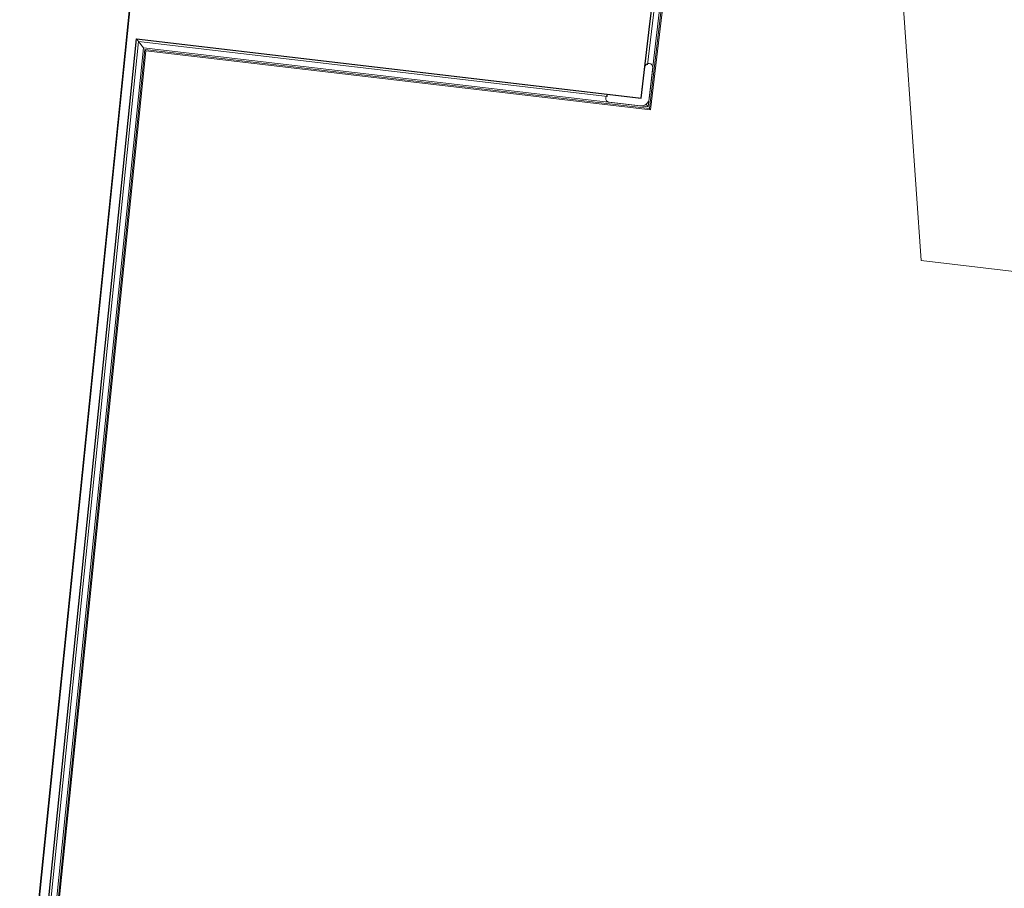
# Model space of a CAD drawing. Header units: millimetres. Extents: x -2845 to 74565, y -36590 to 13748.
# Tile 71 of 90: x 47534 to 48789, y -19308 to -18202. Entities that reach past the tile are written whole.
import ezdxf

# ---------------------------------------------------------------- set-up
doc = ezdxf.new("R2010")
doc.units = ezdxf.units.MM
for name, color, linetype, lineweight in [('A-FLOR-HRAL', 7, 'Continuous', 18), ('A-WALL', 7, 'Continuous', 25), ('CABLES', 7, 'Continuous', 18), ('I-WALL', 7, 'Continuous', 25), ('Q-SPCQ', 7, 'Continuous', 18)]:
    doc.layers.add(name, color=color, linetype=linetype, lineweight=lineweight)

# ---------------------------------------------------------------- blocks, each defined once
blk = doc.blocks.new('B02_DC_STR_rvt-1-2021_015_1111_DCE_1_50_N0 FINI_CFO_PCN')
at = {"layer": 'I-WALL'}
for p, q in [((-5507.4, -18311.7), (-5490.2, -18142.6)), ((-5873.5, -21901), (-5507.4, -18311.7))]:
    blk.add_line(p, q, dxfattribs=at)
blk = doc.blocks.new('Garde-corps - Garde-corps-506028-2021_015_1111_DCE_1_50_N0 FINI_CFO_PCN')
at = {"layer": 'A-FLOR-HRAL'}
for p, q in [((-4832.8, -18314.6), (-4480.6, -15307.8)), ((-4831.3, -18316.4), (-4479.2, -15309.6)), ((-4835.2, -18259), (-4813.2, -18071.6)), ((-4834.3, -18312.6), (-4806.2, -18072.5)), ((-5598.6, -19358), (-5483.4, -18229.4)), ((-5483.4, -18229.4), (-4886.2, -18299.4)), ((-5477.1, -18237.4), (-5483.4, -18229.4)), ((-5590.8, -19351.9), (-5477.1, -18237.4)), ((-5588.9, -19350.4), (-5475.5, -18239.3)), ((-5587.1, -19348.9), (-5474.1, -18241.1)), ((-5477.1, -18237.4), (-4834.3, -18312.6)), ((-5475.5, -18239.3), (-4832.8, -18314.6)), ((-5474.1, -18241.1), (-4831.3, -18316.4)), ((-4834.3, -18312.6), (-4837, -18309.2))]:
    blk.add_line(p, q, dxfattribs=at)
for points, knots in [([(-5483.4, -18229.4), (-5483.4, -18229.4), (-5483.5, -18229.4), (-5483.6, -18229.2), (-5483.8, -18229), (-5483.9, -18228.8), (-5484.1, -18228.6), (-5484.3, -18228.4), (-5484.5, -18228.1), (-5484.7, -18227.8), (-5484.9, -18227.6), (-5485.1, -18227.3), (-5485.5, -18226.8), (-5485.9, -18226.4), (-5486.1, -18226.1)], [0, 0, 0, 0, 0.166667, 0.25, 0.333333, 0.416667, 0.458333, 0.5, 0.583333, 0.666667, 0.708333, 0.75, 0.833333, 1, 1, 1, 1]), ([(-5474.1, -18241.1), (-5474.1, -18241.1), (-5474.1, -18241.1), (-5474.2, -18241), (-5474.3, -18240.8), (-5474.5, -18240.6), (-5474.6, -18240.4), (-5474.7, -18240.3), (-5474.8, -18240.1), (-5474.9, -18240), (-5475.1, -18239.9), (-5475.2, -18239.7), (-5475.3, -18239.6), (-5475.4, -18239.5), (-5475.5, -18239.4), (-5475.5, -18239.3)], [0.1, 0.1, 0.1, 0.1, 0.2, 0.3, 0.4, 0.475, 0.55, 0.6, 0.65, 0.7, 0.75, 0.8, 0.85, 0.9, 1, 1, 1, 1]), ([(-4831.3, -18316.4), (-4831.3, -18316.4), (-4831.4, -18316.4), (-4831.5, -18316.2), (-4831.6, -18316.1), (-4831.7, -18315.9), (-4831.9, -18315.7), (-4832, -18315.6), (-4832.1, -18315.4), (-4832.2, -18315.3), (-4832.3, -18315.1), (-4832.4, -18315), (-4832.5, -18314.9), (-4832.6, -18314.7), (-4832.7, -18314.6), (-4832.8, -18314.6)], [0.1, 0.1, 0.1, 0.1, 0.2, 0.3, 0.4, 0.475, 0.55, 0.6, 0.65, 0.7, 0.75, 0.8, 0.85, 0.9, 1, 1, 1, 1])]:
    blk.add_open_spline(points, degree=3, knots=knots, dxfattribs=at)
blk = doc.blocks.new('1010_PROTECTION  D_ANGLE - 1010_PROTECTION  D_ANGLE-534363-2021_015_1111_DCE_1_50_N0 FINI_CFO_PCN')
at = {"layer": 'Q-SPCQ'}
for p, q in [((-10, 40), (-10, 0)), ((0, 0), (0, 40)), ((40, 0), (0, 0)), ((0, -10), (40, -10))]:
    blk.add_line(p, q, dxfattribs=at)
for centre, radius, start, end in [((-5, 40), 5, 360, 180), ((0, 0), 10, 180, 270), ((40, -5), 5, 270, 90)]:
    blk.add_arc(centre, radius, start, end, dxfattribs=at)
blk = doc.blocks.new('B02_ARC_rvt-1-2021_015_1111_DCE_1_50_N0 FINI_CFO_PCN')
at = {"layer": 'A-WALL'}
for p, q in [((-4832.1, -18207), (-4491, -15294.5)), ((-5490.2, -18142.6), (-5873.5, -21901)), ((-4843.2, -18301.4), (-4832.1, -18207)), ((-5601.8, -19360.6), (-5486.1, -18226.1)), ((-5486.1, -18226.1), (-4843.2, -18301.4))]:
    blk.add_line(p, q, dxfattribs=at)
at = {"layer": 'A-FLOR-HRAL', "lineweight": 18}
blk.add_blockref('Garde-corps - Garde-corps-506028-2021_015_1111_DCE_1_50_N0 FINI_CFO_PCN', (0, 0), dxfattribs=at)
at = {"layer": 'Q-SPCQ', "lineweight": 18, "rotation": 83.32059087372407}
blk.add_blockref('1010_PROTECTION  D_ANGLE - 1010_PROTECTION  D_ANGLE-534363-2021_015_1111_DCE_1_50_N0 FINI_CFO_PCN', (-4843.2, -18301.4), dxfattribs=at)
blk = doc.blocks.new('B02_ELE_rvt-1-2021_015_1111_DCE_1_50_N0 FINI_CFO_PCN')
at = {"layer": 'CABLES', "flags": 128}
blk.add_lwpolyline([(-3693.7, -18602.1), (-4486.8, -18508.3), (-4512.2, -18144.2)], dxfattribs=at)

msp = doc.modelspace()

# ---------------------------------------------------------------- block references
at = {"lineweight": 5}
for name in ['B02_DC_STR_rvt-1-2021_015_1111_DCE_1_50_N0 FINI_CFO_PCN', 'B02_ARC_rvt-1-2021_015_1111_DCE_1_50_N0 FINI_CFO_PCN', 'B02_ELE_rvt-1-2021_015_1111_DCE_1_50_N0 FINI_CFO_PCN']:
    msp.add_blockref(name, (53169.3, 0), dxfattribs=at)

doc.saveas('drawing.dxf')
